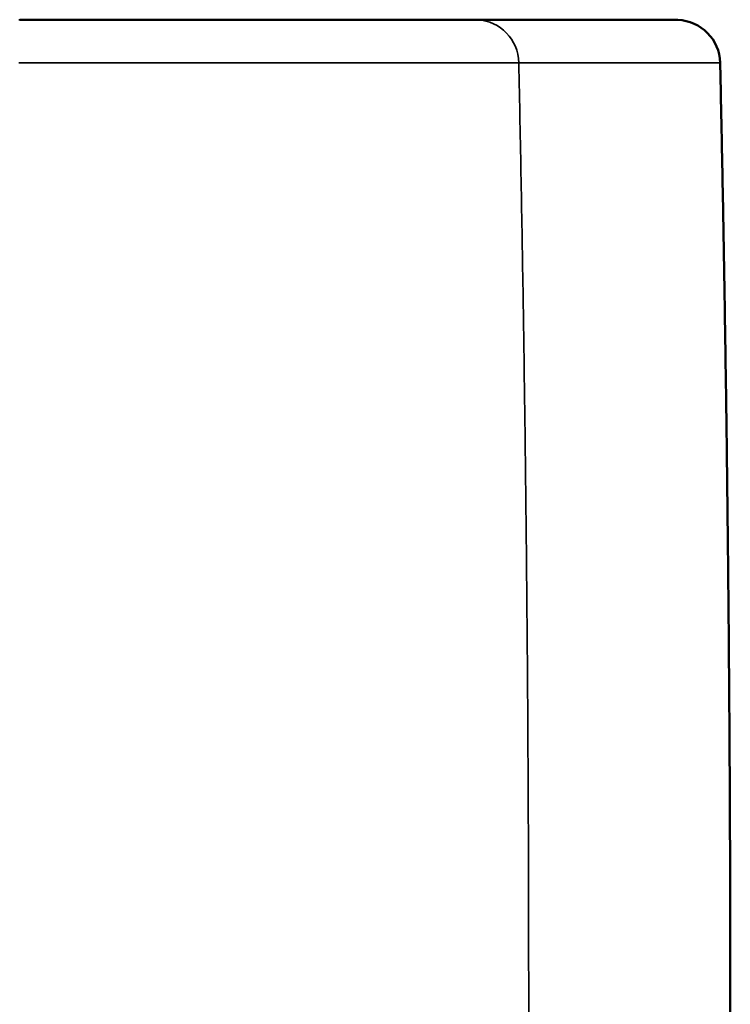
# Model space of a CAD drawing. Header units: millimetres. Extents: x 1077 to 6824, y 2445 to 4712.
# Tile 11 of 15: x 4790 to 5115, y 4263 to 4712. Entities that reach past the tile are written whole.
import ezdxf

# ---------------------------------------------------------------- set-up
doc = ezdxf.new("R2010")
doc.units = ezdxf.units.MM
doc.layers.add('Visibile (ISO)', color=7, linetype='Continuous', lineweight=50)
doc.layers.add('Visibile sottile (ISO)', color=7, linetype='Continuous', lineweight=35)

msp = doc.modelspace()

# ---------------------------------------------------------------- linework, layer by layer
at = {"layer": 'Visibile (ISO)'}
for p, q in [((5089, 4712.46), (4997.58, 4712.46)), ((5089.22, 4712.46), (5090.98, 4712.38))]:
    msp.add_line(p, q, dxfattribs=at)
for centre, major_axis, start_param, end_param in [((5089, 4707.46), (-5.07, 0), 4.668756, 4.712389), ((5090.1, 4692.4), (20.28, 0), 0.021242, 1.527163)]:
    msp.add_ellipse(centre, major_axis=major_axis, ratio=0.986394, start_param=start_param, end_param=end_param, dxfattribs=at)
msp.add_open_spline([(4790.33, 4712.47), (4804.05, 4712.47), (4817.82, 4712.47), (4844.69, 4712.47), (4857.9, 4712.47), (4883.18, 4712.47), (4895.36, 4712.47), (4918.12, 4712.47), (4928.81, 4712.47), (4948.21, 4712.46), (4956.99, 4712.46), (4972.27, 4712.46), (4978.82, 4712.46), (4989.4, 4712.46), (4993.46, 4712.46), (4996.71, 4712.46), (4997.17, 4712.46), (4997.59, 4712.46)], degree=3, knots=[0, 0, 0, 0, 4.114298, 4.114298, 8.216656, 8.216656, 12.317761, 12.317761, 16.420291, 16.420291, 20.521902, 20.521902, 24.624877, 24.624877, 28.724161, 28.724161, 29.488832, 29.488832, 29.488832, 29.488832], dxfattribs=at)
msp.add_rational_spline([(5110.37, 4692.83), (5116.54, 4406.07), (5116.54, 4119.25), (5110.37, 3832.49)], [1, 0.999849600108, 0.999849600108, 1], degree=3, dxfattribs=at)
at = {"layer": 'Visibile sottile (ISO)'}
for p, q in [((4790.33, 4712.47), (4790, 4712.47)), ((4790, 4712.38), (4999.51, 4712.38)), ((4997.8, 4712.46), (5089.22, 4712.46)), ((4999.51, 4712.38), (4997.8, 4712.46)), ((5090.98, 4712.38), (4999.51, 4712.38)), ((5018.37, 4692.83), (4790, 4692.83)), ((5018.37, 4692.83), (5110.37, 4692.83))]:
    msp.add_line(p, q, dxfattribs=at)
msp.add_ellipse((4998.65, 4692.4), major_axis=(0, 20), ratio=0.986394, start_param=4.733631, end_param=6.239552, dxfattribs=at)
msp.add_open_spline([(4997.8, 4712.46), (4996.64, 4712.46), (4993.64, 4712.46), (4987.07, 4712.46), (4979.96, 4712.46), (4973.35, 4712.46), (4962.49, 4712.46), (4950.43, 4712.46), (4935.67, 4712.46), (4925.29, 4712.46), (4909.84, 4712.46), (4891.75, 4712.46), (4875.91, 4712.46), (4862.88, 4712.47), (4849.54, 4712.47), (4832.4, 4712.47), (4811.4, 4712.47), (4797.33, 4712.47), (4790.33, 4712.47)], degree=3, knots=[-29.374358, -29.374358, -29.374358, -29.374358, -27.276189, -25.178021, -23.079853, -22.030768, -20.981684, -16.785347, -16.260805, -14.687179, -12.589011, -10.490842, -8.392674, -7.343589, -6.294505, -4.196337, -2.098168, 0, 0, 0, 0], dxfattribs=at)
msp.add_open_spline([(4997.59, 4712.46), (4997.66, 4712.46), (4997.73, 4712.46), (4997.8, 4712.46)], degree=3, dxfattribs=at)
msp.add_rational_spline([(5018.37, 4692.83), (5027.39, 4262.66), (5018.37, 3832.49)], [1, 0.999774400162, 1], degree=2, dxfattribs=at)

doc.saveas('drawing.dxf')
